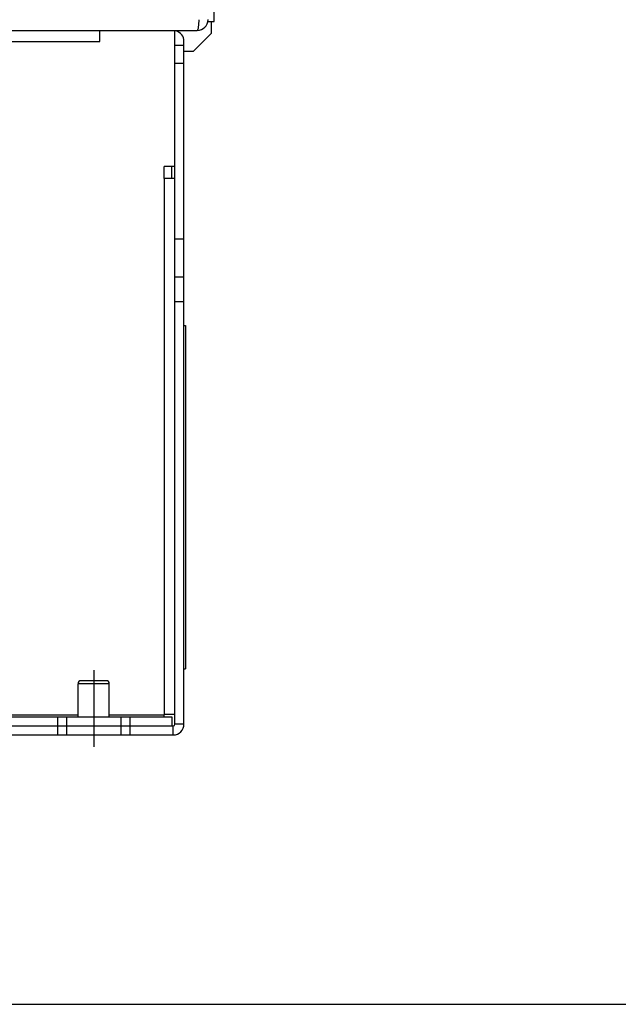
# Model space of a CAD drawing. Header units: millimetres. Extents: x 0 to 1800, y 0 to 1500.
# Tile 6 of 27: x 801 to 900, y 0 to 164. Entities that reach past the tile are written whole.
import ezdxf

# ---------------------------------------------------------------- set-up
doc = ezdxf.new("R2010")
doc.units = ezdxf.units.MM
doc.header["$LTSCALE"] = 99
doc.linetypes.add('CENTER', pattern=[0.6, 0.375, -0.075, 0.075, -0.075])
doc.layers.get('0').update_dxf_attribs({"linetype": 'CONTINUOUS'})
doc.layers.add('002_AXIS', color=7, linetype='CONTINUOUS')
doc.layers.add('00_COMPONENTS', color=7, linetype='CONTINUOUS')

msp = doc.modelspace()

# ---------------------------------------------------------------- linework, layer by layer
at = {"color": 7, "linetype": 'CONTINUOUS'}
for p, q in [((827.87, 112.75), (828.12, 112.75)), ((828.12, 112.75), (828.12, 55.75)), ((827.87, 55.75), (828.12, 55.75)), ((0, 0), (1800, 0))]:
    msp.add_line(p, q, dxfattribs=at)
at = {"layer": '002_AXIS', "color": 7, "linetype": 'CENTER'}
msp.add_line((812.87, 55.5), (812.87, 42.75), dxfattribs=at)
at = {"layer": '00_COMPONENTS', "color": 3, "linetype": 'CONTINUOUS'}
for p, q in [((832.87, 163.25), (832.87, 331.35)), ((515.67, 161.75), (830.07, 161.75)), ((827.87, 46.55), (827.87, 159.95)), ((797.87, 46.25), (825.87, 46.25)), ((519.67, 44.75), (826.07, 44.75))]:
    msp.add_line(p, q, dxfattribs=at)
at = {"layer": '00_COMPONENTS', "color": 7, "linetype": 'CONTINUOUS'}
for p, q in [((831.87, 163.25), (832.87, 163.25)), ((832.37, 163.25), (832.37, 161.25)), ((813.87, 159.95), (813.87, 161.75)), ((826.37, 46.55), (826.37, 161.75)), ((832.37, 161.25), (829.37, 158.25)), ((827.87, 159.25), (826.37, 159.25)), ((829.37, 158.25), (827.87, 158.25)), ((827.87, 156.25), (826.37, 156.25)), ((826.37, 139.15), (824.57, 139.15)), ((824.57, 137.15), (824.57, 139.15)), ((826.37, 137.15), (824.57, 137.15)), ((827.87, 127.11), (826.37, 127.11)), ((826.37, 120.84), (827.87, 120.84)), ((826.37, 116.75), (827.87, 116.75)), ((810.27, 47.75), (810.27, 53.25)), ((814.97, 53.75), (810.77, 53.75)), ((815.47, 47.75), (815.47, 53.25)), ((776.44, 47.75), (825.87, 47.75)), ((806.87, 47.75), (806.87, 44.75)), ((808.37, 47.75), (808.37, 44.75)), ((817.37, 47.75), (817.37, 44.75)), ((818.87, 47.75), (818.87, 44.75)), ((826.37, 48.15), (824.57, 48.15)), ((824.57, 47.75), (824.57, 48.15)), ((825.87, 47.75), (825.87, 46.25)), ((825.87, 46.25), (826.07, 46.25))]:
    msp.add_line(p, q, dxfattribs=at)
at = {"layer": '00_COMPONENTS', "color": 9, "linetype": 'CONTINUOUS'}
for p, q in [((531.87, 159.95), (813.87, 159.95)), ((825.85, 137.15), (825.85, 139.15)), ((824.57, 137.15), (824.57, 48.15)), ((815.47, 53.25), (810.27, 53.25)), ((810.27, 48.05), (777.4, 48.05)), ((824.57, 48.05), (815.47, 48.05)), ((826.07, 44.75), (826.07, 46.25)), ((827.87, 46.55), (826.37, 46.55))]:
    msp.add_line(p, q, dxfattribs=at)
at = {"layer": '00_COMPONENTS', "color": 3, "linetype": 'CONTINUOUS'}
for centre, radius, start, end in [((830.07, 163.55), 1.8, 270, 360), ((818.77, 163.57), 11.61, 358.1977, 359.8693), ((826.07, 159.95), 1.8, 0, 75), ((826.07, 46.55), 1.8, 270, 360)]:
    msp.add_arc(centre, radius, start, end, dxfattribs=at)
at = {"layer": '00_COMPONENTS', "color": 7, "linetype": 'CONTINUOUS'}
for centre, radius, start, end in [((810.77, 53.25), 0.5, 90, 180), ((814.97, 53.25), 0.5, 0, 90), ((826.07, 46.55), 0.3, 270, 360)]:
    msp.add_arc(centre, radius, start, end, dxfattribs=at)
at = {"layer": '00_COMPONENTS', "color": 3, "linetype": 'CONTINUOUS'}
msp.add_open_spline([(830.07, 161.75), (830.12, 161.75), (830.22, 161.92), (830.28, 162.2), (830.34, 162.66), (830.36, 163.01), (830.37, 163.21)], degree=3, knots=[0, 0, 0, 0, 0.095935, 0.304381, 0.616336, 1, 1, 1, 1], dxfattribs=at)

doc.saveas('drawing.dxf')
